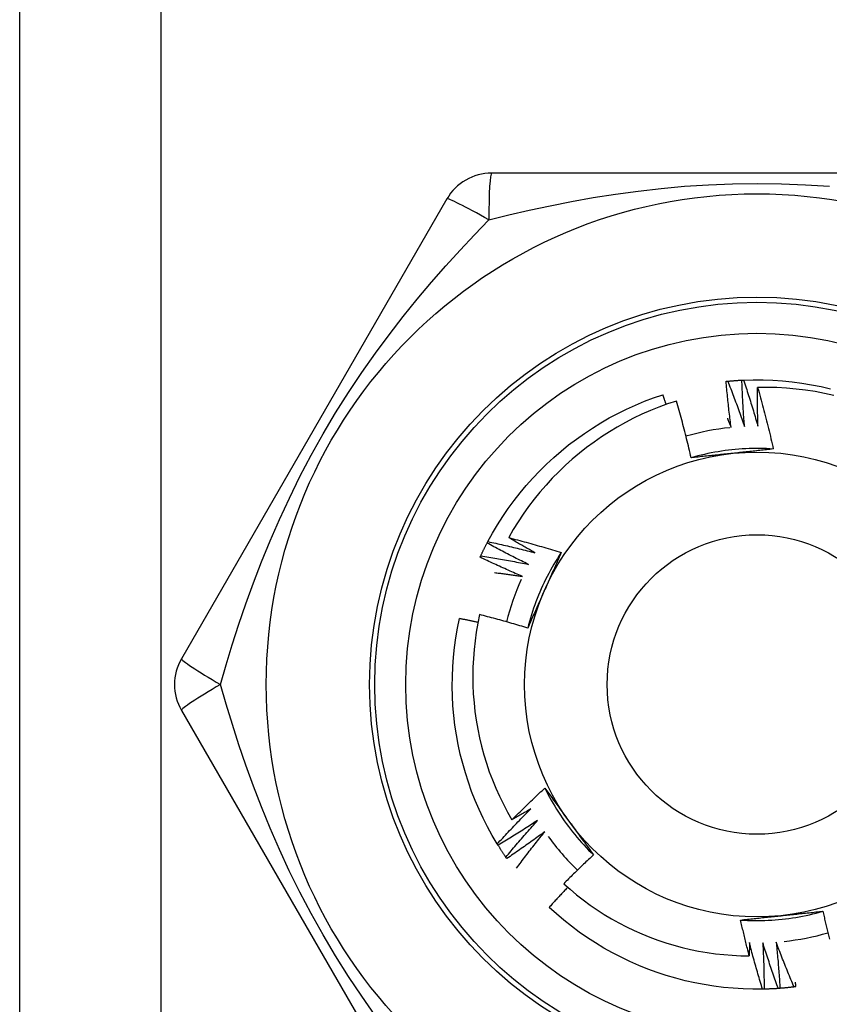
# Model space of a CAD drawing. Header units: inches. Extents: x 6 to 174, y 10 to 93.
# Tile 52 of 127: x 8.753 to 9.062, y 49.755 to 50.131. Entities that reach past the tile are written whole.
import ezdxf

# ---------------------------------------------------------------- set-up
doc = ezdxf.new("R2010")
doc.units = ezdxf.units.IN
doc.header["$MEASUREMENT"] = 0
doc.layers.add('Visible Edges(ANSI)', color=7, linetype='Continuous', lineweight=25)
doc.layers.add('Visible Tangent Edges(ANSI)', color=7, linetype='Continuous', lineweight=25)

msp = doc.modelspace()

# ---------------------------------------------------------------- linework, layer by layer
at = {"layer": 'Visible Edges(ANSI)'}
for p, q in [((8.75345, 30.31732), (8.75345, 69.43714)), ((9.1356, 50.07211), (8.9333, 50.07211)), ((8.91625, 50.06227), (8.8151, 49.88707)), ((8.93158, 49.93115), (8.93186, 49.93168)), ((8.8151, 49.86739), (8.91625, 49.69219)), ((8.93579, 49.81596), (8.93547, 49.81647)), ((8.9391, 49.81092), (8.93876, 49.81141)), ((9.03718, 49.76112), (9.03657, 49.76111))]:
    msp.add_line(p, q, dxfattribs=at)
at = {"layer": 'Visible Edges(ANSI)', "flags": 128}
for points in [[(9.02269, 49.99278), (9.02272, 49.99278), (9.02274, 49.99278), (9.02277, 49.99278), (9.02279, 49.99279), (9.02282, 49.99279), (9.02284, 49.99279), (9.02287, 49.99279), (9.02289, 49.9928), (9.02292, 49.9928), (9.02294, 49.9928), (9.02297, 49.9928), (9.02299, 49.99281), (9.02302, 49.99281), (9.02304, 49.99281), (9.02307, 49.99281), (9.02309, 49.99282), (9.02312, 49.99282), (9.02314, 49.99282), (9.02317, 49.99282), (9.02319, 49.99283), (9.02322, 49.99283), (9.02324, 49.99283), (9.02327, 49.99283), (9.02329, 49.99284)], [(9.02459, 49.97516), (9.0245, 49.97589), (9.0244, 49.97663), (9.02431, 49.97736), (9.02422, 49.97809), (9.02413, 49.97882), (9.02404, 49.97956), (9.02395, 49.98029), (9.02387, 49.98102), (9.02378, 49.98175), (9.0237, 49.98249), (9.02362, 49.98322), (9.02354, 49.98396), (9.02346, 49.98469), (9.02338, 49.98542), (9.02331, 49.98616), (9.02323, 49.98689), (9.02316, 49.98763), (9.02309, 49.98836), (9.02302, 49.9891), (9.02295, 49.98983), (9.02289, 49.99057), (9.02282, 49.9913), (9.02276, 49.99204), (9.02269, 49.99278)], [(9.02329, 49.99284), (9.02352, 49.99286), (9.02374, 49.99288), (9.02397, 49.9929), (9.02419, 49.99292), (9.02442, 49.99294), (9.02465, 49.99296), (9.02487, 49.99298), (9.0251, 49.99299), (9.02532, 49.99301), (9.02555, 49.99303), (9.02577, 49.99305), (9.026, 49.99306), (9.02622, 49.99308), (9.02645, 49.9931), (9.02667, 49.99311), (9.0269, 49.99313), (9.02713, 49.99314), (9.02735, 49.99316), (9.02758, 49.99317), (9.0278, 49.99318), (9.02803, 49.99319), (9.02825, 49.99321), (9.02848, 49.99322), (9.02871, 49.99323)], [(9.02329, 49.99284), (9.02358, 49.99212), (9.02386, 49.99141), (9.02414, 49.99069), (9.02442, 49.98998), (9.02469, 49.98926), (9.02497, 49.98854), (9.02524, 49.98782), (9.02551, 49.98711), (9.02579, 49.98639), (9.02606, 49.98567), (9.02632, 49.98495), (9.02659, 49.98423), (9.02686, 49.98351), (9.02712, 49.98279), (9.02739, 49.98206), (9.02765, 49.98134), (9.02791, 49.98062), (9.02817, 49.9799), (9.02842, 49.97917), (9.02868, 49.97845), (9.02893, 49.97772), (9.02919, 49.977), (9.02944, 49.97627), (9.02969, 49.97554)], [(9.02871, 49.99323), (9.02873, 49.99323), (9.02876, 49.99323), (9.02878, 49.99323), (9.02881, 49.99323), (9.02883, 49.99324), (9.02886, 49.99324), (9.02888, 49.99324), (9.02891, 49.99324), (9.02893, 49.99324), (9.02896, 49.99324), (9.02898, 49.99324), (9.02901, 49.99324), (9.02903, 49.99325), (9.02906, 49.99325), (9.02908, 49.99325), (9.02911, 49.99325), (9.02913, 49.99325), (9.02916, 49.99325), (9.02918, 49.99325), (9.02921, 49.99325), (9.02923, 49.99325), (9.02926, 49.99326), (9.02928, 49.99326), (9.02931, 49.99326)], [(9.02969, 49.97554), (9.02963, 49.97628), (9.02958, 49.97701), (9.02952, 49.97775), (9.02947, 49.97849), (9.02942, 49.97922), (9.02937, 49.97996), (9.02932, 49.98069), (9.02927, 49.98143), (9.02922, 49.98217), (9.02918, 49.9829), (9.02914, 49.98364), (9.02909, 49.98438), (9.02905, 49.98511), (9.02902, 49.98585), (9.02898, 49.98659), (9.02894, 49.98733), (9.02891, 49.98806), (9.02887, 49.9888), (9.02884, 49.98954), (9.02881, 49.99028), (9.02878, 49.99102), (9.02876, 49.99175), (9.02873, 49.99249), (9.02871, 49.99323)], [(9.02931, 49.99326), (9.03303, 49.99336), (9.03675, 49.99335), (9.04047, 49.99322), (9.04418, 49.99296), (9.04788, 49.99259), (9.05157, 49.9921), (9.05524, 49.9915), (9.05889, 49.99077), (9.06251, 49.98993)], [(9.02931, 49.99326), (9.02955, 49.99253), (9.0298, 49.9918), (9.03004, 49.99107), (9.03028, 49.99034), (9.03052, 49.98961), (9.03076, 49.98888), (9.03099, 49.98815), (9.03123, 49.98742), (9.03146, 49.98669), (9.0317, 49.98596), (9.03193, 49.98523), (9.03216, 49.98449), (9.03238, 49.98376), (9.03261, 49.98302), (9.03284, 49.98229), (9.03306, 49.98155), (9.03328, 49.98082), (9.0335, 49.98008), (9.03372, 49.97935), (9.03394, 49.97861), (9.03416, 49.97787), (9.03437, 49.97713), (9.03459, 49.9764), (9.0348, 49.97566)], [(9.0348, 49.97566), (9.03478, 49.97627), (9.03477, 49.97689), (9.03475, 49.9775), (9.03474, 49.97812), (9.03473, 49.97873), (9.03472, 49.97935), (9.03471, 49.97996), (9.0347, 49.98058), (9.03469, 49.98119), (9.03468, 49.98181), (9.03468, 49.98242), (9.03467, 49.98304), (9.03467, 49.98366), (9.03466, 49.98427), (9.03466, 49.98489), (9.03466, 49.9855), (9.03466, 49.98612), (9.03466, 49.98673), (9.03466, 49.98735), (9.03467, 49.98796), (9.03467, 49.98858), (9.03468, 49.9892), (9.03468, 49.98981), (9.03469, 49.99043)], [(9.06373, 49.98741), (9.06016, 49.98819), (9.05657, 49.98886), (9.05295, 49.98942), (9.04932, 49.98985), (9.04568, 49.99017), (9.04202, 49.99038), (9.03836, 49.99046), (9.03469, 49.99043)], [(9.03469, 49.99043), (9.03497, 49.98946), (9.03524, 49.98849), (9.03552, 49.98752), (9.03579, 49.98655), (9.03606, 49.98558), (9.03632, 49.9846), (9.03658, 49.98363), (9.03685, 49.98266), (9.0371, 49.98168), (9.03736, 49.98071), (9.03761, 49.97973), (9.03787, 49.97875), (9.03811, 49.97778), (9.03836, 49.9768), (9.0386, 49.97582), (9.03885, 49.97484), (9.03908, 49.97386), (9.03932, 49.97288), (9.03955, 49.9719), (9.03979, 49.97092), (9.04001, 49.96994), (9.04024, 49.96895), (9.04046, 49.96797), (9.04068, 49.96699)], [(8.93186, 49.93168), (8.93366, 49.93494), (8.93556, 49.93814), (8.93756, 49.94128), (8.93966, 49.94435), (8.94186, 49.94735), (8.94415, 49.95028), (8.94654, 49.95313), (8.94901, 49.95591), (8.95158, 49.9586), (8.95423, 49.96121), (8.95696, 49.96374), (8.95977, 49.96618), (8.96266, 49.96852), (8.96562, 49.97078), (8.96865, 49.97293), (8.97175, 49.97499), (8.97491, 49.97695), (8.97813, 49.97881), (8.98142, 49.98056), (8.98475, 49.9822), (8.98814, 49.98374), (8.99157, 49.98517), (8.99505, 49.98649), (8.99857, 49.98769)], [(9.00374, 49.98527), (9.0004, 49.98416), (8.99709, 49.98295), (8.99382, 49.98163), (8.99059, 49.98021), (8.98741, 49.97869), (8.98428, 49.97707), (8.98121, 49.97535), (8.9782, 49.97354), (8.97525, 49.97164), (8.97235, 49.96964), (8.96953, 49.96756), (8.96677, 49.96538), (8.96407, 49.96312), (8.96145, 49.96077), (8.9589, 49.95834), (8.95643, 49.95582), (8.95404, 49.95323), (8.95174, 49.95057), (8.94952, 49.94783), (8.9474, 49.94503), (8.94536, 49.94217), (8.94342, 49.93924), (8.94157, 49.93625), (8.93982, 49.93321)], [(8.99983, 49.98397), (8.99978, 49.98412), (8.99973, 49.98428), (8.99968, 49.98443), (8.99963, 49.98459), (8.99957, 49.98474), (8.99952, 49.9849), (8.99947, 49.98505), (8.99942, 49.98521), (8.99936, 49.98536), (8.99931, 49.98552), (8.99926, 49.98568), (8.99921, 49.98583), (8.99915, 49.98599), (8.9991, 49.98614), (8.99905, 49.9863), (8.999, 49.98645), (8.99894, 49.98661), (8.99889, 49.98676), (8.99884, 49.98692), (8.99878, 49.98707), (8.99873, 49.98723), (8.99868, 49.98738), (8.99863, 49.98754), (8.99857, 49.98769)], [(9.00937, 49.96364), (9.00916, 49.96454), (9.00895, 49.96545), (9.00873, 49.96636), (9.00852, 49.96727), (9.0083, 49.96817), (9.00808, 49.96908), (9.00786, 49.96998), (9.00763, 49.97089), (9.00741, 49.97179), (9.00718, 49.97269), (9.00695, 49.9736), (9.00671, 49.9745), (9.00648, 49.9754), (9.00624, 49.9763), (9.006, 49.9772), (9.00576, 49.9781), (9.00551, 49.979), (9.00527, 49.9799), (9.00502, 49.98079), (9.00476, 49.98169), (9.00451, 49.98259), (9.00425, 49.98348), (9.004, 49.98438), (9.00374, 49.98527)], [(9.02316, 49.97868), (9.02322, 49.97853), (9.02328, 49.97838), (9.02334, 49.97824), (9.0234, 49.97809), (9.02346, 49.97795), (9.02352, 49.9778), (9.02358, 49.97765), (9.02364, 49.97751), (9.0237, 49.97736), (9.02376, 49.97721), (9.02382, 49.97707), (9.02388, 49.97692), (9.02394, 49.97678), (9.024, 49.97663), (9.02406, 49.97648), (9.02412, 49.97634), (9.02418, 49.97619), (9.02424, 49.97604), (9.0243, 49.9759), (9.02436, 49.97575), (9.02442, 49.9756), (9.02448, 49.97546), (9.02454, 49.97531), (9.02459, 49.97516)], [(9.04068, 49.96698), (9.03937, 49.96706), (9.03805, 49.96712), (9.03673, 49.96716), (9.03541, 49.96719), (9.03409, 49.96719), (9.03277, 49.96717), (9.03146, 49.96714), (9.03014, 49.96708), (9.02882, 49.96701), (9.0275, 49.96692), (9.02619, 49.96681), (9.02488, 49.96668), (9.02357, 49.96653), (9.02226, 49.96636), (9.02095, 49.96617), (9.01965, 49.96597), (9.01835, 49.96574), (9.01705, 49.9655), (9.01576, 49.96523), (9.01447, 49.96495), (9.01319, 49.96465), (9.01191, 49.96433), (9.01064, 49.96399), (9.00937, 49.96363)], [(9.04068, 49.96699), (9.04004, 49.96691), (9.0394, 49.96684), (9.03876, 49.96677), (9.03812, 49.9667), (9.03747, 49.96663), (9.03683, 49.96656), (9.03619, 49.96649), (9.03555, 49.96642), (9.0349, 49.96636), (9.03426, 49.96629), (9.03361, 49.96622), (9.03297, 49.96615), (9.03232, 49.96608), (9.03168, 49.96601), (9.03103, 49.96594), (9.03038, 49.96587), (9.02974, 49.96581), (9.02909, 49.96574), (9.02844, 49.96567), (9.02779, 49.9656), (9.02714, 49.96553), (9.02649, 49.96546), (9.02584, 49.9654), (9.02519, 49.96533)], [(9.02519, 49.96533), (9.02452, 49.96526), (9.02386, 49.96519), (9.0232, 49.96512), (9.02253, 49.96505), (9.02187, 49.96498), (9.02121, 49.96491), (9.02055, 49.96484), (9.01989, 49.96477), (9.01923, 49.9647), (9.01857, 49.96463), (9.01791, 49.96456), (9.01725, 49.96449), (9.01659, 49.96442), (9.01593, 49.96435), (9.01527, 49.96428), (9.01462, 49.96421), (9.01396, 49.96414), (9.0133, 49.96407), (9.01265, 49.96399), (9.01199, 49.96392), (9.01133, 49.96385), (9.01068, 49.96378), (9.01002, 49.96371), (9.00937, 49.96364)], [(8.93982, 49.93321), (8.94066, 49.93299), (8.9415, 49.93277), (8.94234, 49.93255), (8.94318, 49.93233), (8.94402, 49.93211), (8.94485, 49.93188), (8.94569, 49.93166), (8.94653, 49.93143), (8.94736, 49.9312), (8.9482, 49.93096), (8.94903, 49.93073), (8.94987, 49.93049), (8.9507, 49.93025), (8.95153, 49.93001), (8.95236, 49.92977), (8.9532, 49.92953), (8.95403, 49.92928), (8.95486, 49.92903), (8.95569, 49.92878), (8.95652, 49.92853), (8.95735, 49.92828), (8.95818, 49.92802), (8.95901, 49.92777), (8.95984, 49.92751)], [(8.94982, 49.92748), (8.9494, 49.92771), (8.94898, 49.92795), (8.94856, 49.92818), (8.94814, 49.92842), (8.94772, 49.92865), (8.9473, 49.92888), (8.94688, 49.92912), (8.94647, 49.92936), (8.94605, 49.92959), (8.94563, 49.92983), (8.94521, 49.93007), (8.9448, 49.93031), (8.94438, 49.93055), (8.94397, 49.93078), (8.94355, 49.93102), (8.94314, 49.93127), (8.94272, 49.93151), (8.94231, 49.93175), (8.94189, 49.93199), (8.94148, 49.93223), (8.94106, 49.93248), (8.94065, 49.93272), (8.94024, 49.93296), (8.93982, 49.93321)], [(8.92918, 49.92629), (8.92927, 49.92649), (8.92937, 49.9267), (8.92946, 49.9269), (8.92956, 49.9271), (8.92966, 49.92731), (8.92976, 49.92751), (8.92985, 49.92772), (8.92995, 49.92792), (8.93005, 49.92812), (8.93015, 49.92833), (8.93025, 49.92853), (8.93035, 49.92873), (8.93045, 49.92893), (8.93055, 49.92914), (8.93065, 49.92934), (8.93075, 49.92954), (8.93086, 49.92974), (8.93096, 49.92994), (8.93106, 49.93015), (8.93116, 49.93035), (8.93127, 49.93055), (8.93137, 49.93075), (8.93148, 49.93095), (8.93158, 49.93115)], [(8.94732, 49.92302), (8.94666, 49.92335), (8.946, 49.92367), (8.94533, 49.924), (8.94467, 49.92432), (8.94401, 49.92465), (8.94335, 49.92498), (8.94269, 49.92531), (8.94203, 49.92565), (8.94138, 49.92598), (8.94072, 49.92632), (8.94006, 49.92665), (8.93941, 49.92699), (8.93875, 49.92733), (8.9381, 49.92767), (8.93744, 49.92801), (8.93679, 49.92836), (8.93613, 49.9287), (8.93548, 49.92905), (8.93483, 49.92939), (8.93418, 49.92974), (8.93353, 49.93009), (8.93288, 49.93044), (8.93223, 49.9308), (8.93158, 49.93115)], [(8.93186, 49.93168), (8.93261, 49.93153), (8.93337, 49.93137), (8.93412, 49.9312), (8.93487, 49.93104), (8.93562, 49.93088), (8.93637, 49.93071), (8.93712, 49.93054), (8.93787, 49.93038), (8.93862, 49.93021), (8.93936, 49.93004), (8.94011, 49.92986), (8.94086, 49.92969), (8.94161, 49.92951), (8.94236, 49.92933), (8.9431, 49.92916), (8.94385, 49.92898), (8.9446, 49.92879), (8.94534, 49.92861), (8.94609, 49.92843), (8.94684, 49.92824), (8.94758, 49.92805), (8.94833, 49.92786), (8.94907, 49.92767), (8.94982, 49.92748)], [(8.92892, 49.92574), (8.92893, 49.92576), (8.92894, 49.92578), (8.92895, 49.92581), (8.92896, 49.92583), (8.92897, 49.92585), (8.92898, 49.92588), (8.929, 49.9259), (8.92901, 49.92592), (8.92902, 49.92594), (8.92903, 49.92597), (8.92904, 49.92599), (8.92905, 49.92601), (8.92906, 49.92603), (8.92907, 49.92606), (8.92908, 49.92608), (8.92909, 49.9261), (8.9291, 49.92613), (8.92911, 49.92615), (8.92912, 49.92617), (8.92913, 49.92619), (8.92914, 49.92622), (8.92915, 49.92624), (8.92916, 49.92626), (8.92918, 49.92629)], [(8.94506, 49.91844), (8.94438, 49.91873), (8.94371, 49.91902), (8.94303, 49.91931), (8.94235, 49.9196), (8.94167, 49.9199), (8.941, 49.92019), (8.94032, 49.92049), (8.93965, 49.92079), (8.93897, 49.92109), (8.9383, 49.92139), (8.93762, 49.92169), (8.93695, 49.92199), (8.93628, 49.9223), (8.93561, 49.9226), (8.93494, 49.92291), (8.93427, 49.92322), (8.9336, 49.92353), (8.93293, 49.92384), (8.93226, 49.92415), (8.93159, 49.92447), (8.93092, 49.92478), (8.93025, 49.9251), (8.92959, 49.92542), (8.92892, 49.92574)], [(8.92918, 49.92629), (8.92993, 49.92617), (8.93069, 49.92605), (8.93145, 49.92592), (8.93221, 49.9258), (8.93297, 49.92568), (8.93372, 49.92555), (8.93448, 49.92542), (8.93524, 49.92529), (8.93599, 49.92516), (8.93675, 49.92503), (8.93751, 49.92489), (8.93826, 49.92476), (8.93902, 49.92462), (8.93978, 49.92448), (8.94053, 49.92435), (8.94129, 49.9242), (8.94204, 49.92406), (8.9428, 49.92392), (8.94355, 49.92377), (8.94431, 49.92362), (8.94506, 49.92348), (8.94581, 49.92333), (8.94657, 49.92318), (8.94732, 49.92302)], [(8.95984, 49.92751), (8.95911, 49.92641), (8.9584, 49.92529), (8.95771, 49.92417), (8.95703, 49.92304), (8.95636, 49.9219), (8.95572, 49.92075), (8.95509, 49.91959), (8.95448, 49.91842), (8.95388, 49.91725), (8.9533, 49.91606), (8.95274, 49.91487), (8.9522, 49.91366), (8.95167, 49.91246), (8.95116, 49.91124), (8.95067, 49.91001), (8.9502, 49.90878), (8.94975, 49.90754), (8.94931, 49.9063), (8.94889, 49.90505), (8.94849, 49.90379), (8.94811, 49.90253), (8.94775, 49.90126), (8.9474, 49.89999), (8.94708, 49.89871)], [(8.95984, 49.92751), (8.95958, 49.92692), (8.95932, 49.92633), (8.95906, 49.92574), (8.9588, 49.92514), (8.95854, 49.92455), (8.95828, 49.92396), (8.95801, 49.92337), (8.95775, 49.92278), (8.95749, 49.92219), (8.95723, 49.92159), (8.95697, 49.921), (8.9567, 49.92041), (8.95644, 49.91982), (8.95618, 49.91922), (8.95591, 49.91863), (8.95565, 49.91803), (8.95538, 49.91744), (8.95512, 49.91684), (8.95485, 49.91625), (8.95459, 49.91565), (8.95432, 49.91505), (8.95406, 49.91446), (8.95379, 49.91386), (8.95352, 49.91326)], [(8.93447, 49.91988), (8.93492, 49.91983), (8.93536, 49.91977), (8.9358, 49.91972), (8.93624, 49.91966), (8.93668, 49.91961), (8.93712, 49.91955), (8.93757, 49.91949), (8.93801, 49.91943), (8.93845, 49.91938), (8.93889, 49.91932), (8.93933, 49.91926), (8.93977, 49.9192), (8.94021, 49.91914), (8.94065, 49.91908), (8.9411, 49.91901), (8.94154, 49.91895), (8.94198, 49.91889), (8.94242, 49.91883), (8.94286, 49.91876), (8.9433, 49.9187), (8.94374, 49.91863), (8.94418, 49.91857), (8.94462, 49.9185), (8.94506, 49.91844)], [(8.95352, 49.91326), (8.95325, 49.91265), (8.95298, 49.91204), (8.95271, 49.91143), (8.95244, 49.91082), (8.95217, 49.91021), (8.9519, 49.9096), (8.95163, 49.909), (8.95136, 49.90839), (8.95109, 49.90778), (8.95082, 49.90718), (8.95055, 49.90657), (8.95028, 49.90596), (8.95001, 49.90536), (8.94974, 49.90475), (8.94948, 49.90415), (8.94921, 49.90354), (8.94894, 49.90294), (8.94867, 49.90233), (8.94841, 49.90173), (8.94814, 49.90113), (8.94787, 49.90052), (8.94761, 49.89992), (8.94734, 49.89932), (8.94708, 49.89871)], [(8.93547, 49.81647), (8.93357, 49.81967), (8.93178, 49.82293), (8.93009, 49.82625), (8.92852, 49.82962), (8.92705, 49.83303), (8.92568, 49.8365), (8.92444, 49.84), (8.9233, 49.84354), (8.92228, 49.84712), (8.92137, 49.85073), (8.92058, 49.85436), (8.91991, 49.85802), (8.91935, 49.8617), (8.91891, 49.86539), (8.91859, 49.8691), (8.91839, 49.87281), (8.91831, 49.87653), (8.91835, 49.88025), (8.9185, 49.88397), (8.91878, 49.88768), (8.91917, 49.89138), (8.91968, 49.89506), (8.92031, 49.89873), (8.92106, 49.90237)], [(8.92809, 49.90087), (8.9278, 49.90094), (8.92751, 49.901), (8.92721, 49.90107), (8.92692, 49.90113), (8.92663, 49.9012), (8.92634, 49.90126), (8.92604, 49.90132), (8.92575, 49.90139), (8.92546, 49.90145), (8.92516, 49.90151), (8.92487, 49.90158), (8.92458, 49.90164), (8.92429, 49.9017), (8.92399, 49.90176), (8.9237, 49.90183), (8.92341, 49.90189), (8.92311, 49.90195), (8.92282, 49.90201), (8.92253, 49.90207), (8.92223, 49.90213), (8.92194, 49.90219), (8.92165, 49.90225), (8.92135, 49.90231), (8.92106, 49.90237)], [(8.92871, 49.90386), (8.92803, 49.90056), (8.92745, 49.89724), (8.92698, 49.8939), (8.92661, 49.89054), (8.92635, 49.88718), (8.92619, 49.8838), (8.92613, 49.88042), (8.92618, 49.87703), (8.92634, 49.87365), (8.9266, 49.87029), (8.92697, 49.86693), (8.92744, 49.86359), (8.92802, 49.86027), (8.9287, 49.85697), (8.92948, 49.85369), (8.93036, 49.85043), (8.93135, 49.84721), (8.93244, 49.84401), (8.93363, 49.84084), (8.93492, 49.83772), (8.93631, 49.83463), (8.93779, 49.8316), (8.93937, 49.82861), (8.94104, 49.82568)], [(8.94708, 49.89871), (8.94632, 49.89895), (8.94556, 49.89918), (8.9448, 49.89941), (8.94403, 49.89964), (8.94327, 49.89986), (8.94251, 49.90009), (8.94175, 49.90031), (8.94098, 49.90053), (8.94022, 49.90076), (8.93945, 49.90097), (8.93869, 49.90119), (8.93792, 49.90141), (8.93716, 49.90162), (8.93639, 49.90183), (8.93563, 49.90204), (8.93486, 49.90225), (8.93409, 49.90246), (8.93332, 49.90266), (8.93256, 49.90287), (8.93179, 49.90307), (8.93102, 49.90327), (8.93025, 49.90347), (8.92948, 49.90367), (8.92871, 49.90386)], [(8.94104, 49.82568), (8.94155, 49.8262), (8.94206, 49.82671), (8.94258, 49.82722), (8.94309, 49.82773), (8.94361, 49.82824), (8.94413, 49.82875), (8.94465, 49.82926), (8.94516, 49.82977), (8.94568, 49.83027), (8.94621, 49.83078), (8.94673, 49.83128), (8.94725, 49.83179), (8.94777, 49.83229), (8.9483, 49.83279), (8.94883, 49.83329), (8.94935, 49.83379), (8.94988, 49.83429), (8.95041, 49.83479), (8.95094, 49.83528), (8.95147, 49.83578), (8.952, 49.83627), (8.95253, 49.83677), (8.95307, 49.83726), (8.9536, 49.83775)], [(8.9536, 49.83775), (8.95398, 49.83723), (8.95436, 49.83671), (8.95475, 49.83619), (8.95513, 49.83567), (8.95551, 49.83515), (8.95589, 49.83463), (8.95627, 49.83411), (8.95665, 49.83358), (8.95704, 49.83306), (8.95742, 49.83254), (8.9578, 49.83201), (8.95818, 49.83149), (8.95856, 49.83097), (8.95895, 49.83044), (8.95933, 49.82991), (8.95971, 49.82939), (8.96009, 49.82886), (8.96048, 49.82834), (8.96086, 49.82781), (8.96124, 49.82728), (8.96163, 49.82675), (8.96201, 49.82622), (8.9624, 49.82569), (8.96278, 49.82516)], [(8.95361, 49.83776), (8.95419, 49.83658), (8.9548, 49.8354), (8.95542, 49.83424), (8.95606, 49.83309), (8.95672, 49.83194), (8.95739, 49.83081), (8.95808, 49.82968), (8.95879, 49.82857), (8.95951, 49.82747), (8.96025, 49.82637), (8.961, 49.82529), (8.96177, 49.82422), (8.96255, 49.82316), (8.96335, 49.82211), (8.96417, 49.82107), (8.965, 49.82005), (8.96584, 49.81903), (8.9667, 49.81803), (8.96758, 49.81705), (8.96847, 49.81607), (8.96937, 49.81511), (8.97029, 49.81416), (8.97122, 49.81323), (8.97216, 49.81231)], [(8.93547, 49.81647), (8.93599, 49.81704), (8.9365, 49.8176), (8.93702, 49.81817), (8.93755, 49.81873), (8.93807, 49.8193), (8.93859, 49.81986), (8.93912, 49.82042), (8.93964, 49.82098), (8.94017, 49.82154), (8.9407, 49.8221), (8.94122, 49.82265), (8.94175, 49.82321), (8.94228, 49.82377), (8.94282, 49.82432), (8.94335, 49.82487), (8.94388, 49.82543), (8.94442, 49.82598), (8.94496, 49.82653), (8.94549, 49.82708), (8.94603, 49.82762), (8.94657, 49.82817), (8.94711, 49.82872), (8.94766, 49.82926), (8.9482, 49.82981)], [(8.9482, 49.82981), (8.9479, 49.82963), (8.94761, 49.82946), (8.94731, 49.82928), (8.94701, 49.82911), (8.94671, 49.82894), (8.94642, 49.82876), (8.94612, 49.82859), (8.94582, 49.82842), (8.94552, 49.82824), (8.94523, 49.82807), (8.94493, 49.8279), (8.94463, 49.82773), (8.94433, 49.82755), (8.94403, 49.82738), (8.94373, 49.82721), (8.94344, 49.82704), (8.94314, 49.82687), (8.94284, 49.8267), (8.94254, 49.82653), (8.94224, 49.82636), (8.94194, 49.82619), (8.94164, 49.82602), (8.94134, 49.82585), (8.94104, 49.82568)], [(8.95078, 49.82539), (8.95016, 49.82499), (8.94955, 49.82458), (8.94893, 49.82418), (8.94831, 49.82377), (8.94769, 49.82337), (8.94707, 49.82297), (8.94645, 49.82257), (8.94583, 49.82217), (8.94521, 49.82177), (8.94459, 49.82138), (8.94396, 49.82098), (8.94334, 49.82059), (8.94271, 49.8202), (8.94209, 49.8198), (8.94146, 49.81941), (8.94083, 49.81903), (8.94021, 49.81864), (8.93958, 49.81825), (8.93895, 49.81787), (8.93832, 49.81748), (8.93768, 49.8171), (8.93705, 49.81672), (8.93642, 49.81634), (8.93579, 49.81596)], [(8.93876, 49.81141), (8.93924, 49.81201), (8.93973, 49.8126), (8.94022, 49.81319), (8.94071, 49.81378), (8.9412, 49.81437), (8.9417, 49.81496), (8.94219, 49.81555), (8.94269, 49.81613), (8.94319, 49.81672), (8.94368, 49.8173), (8.94418, 49.81789), (8.94468, 49.81847), (8.94518, 49.81905), (8.94569, 49.81963), (8.94619, 49.82022), (8.9467, 49.82079), (8.9472, 49.82137), (8.94771, 49.82195), (8.94822, 49.82253), (8.94873, 49.8231), (8.94924, 49.82368), (8.94975, 49.82425), (8.95026, 49.82482), (8.95078, 49.82539)], [(8.96278, 49.82516), (8.96318, 49.82462), (8.96357, 49.82408), (8.96396, 49.82354), (8.96435, 49.823), (8.96474, 49.82246), (8.96514, 49.82193), (8.96553, 49.82139), (8.96592, 49.82085), (8.96631, 49.82031), (8.9667, 49.81978), (8.96709, 49.81924), (8.96748, 49.8187), (8.96787, 49.81817), (8.96826, 49.81763), (8.96865, 49.8171), (8.96904, 49.81657), (8.96943, 49.81603), (8.96982, 49.8155), (8.97021, 49.81497), (8.9706, 49.81443), (8.97099, 49.8139), (8.97138, 49.81337), (8.97177, 49.81284), (8.97216, 49.81231)], [(8.95358, 49.82112), (8.95299, 49.82068), (8.95239, 49.82025), (8.9518, 49.81981), (8.9512, 49.81937), (8.9506, 49.81894), (8.95001, 49.81851), (8.94941, 49.81808), (8.94881, 49.81765), (8.94821, 49.81722), (8.94761, 49.81679), (8.947, 49.81636), (8.9464, 49.81594), (8.9458, 49.81551), (8.94519, 49.81509), (8.94459, 49.81467), (8.94398, 49.81424), (8.94337, 49.81382), (8.94277, 49.81341), (8.94216, 49.81299), (8.94155, 49.81257), (8.94094, 49.81216), (8.94032, 49.81174), (8.93971, 49.81133), (8.9391, 49.81092)], [(8.94282, 49.80723), (8.94325, 49.80782), (8.94369, 49.80841), (8.94413, 49.809), (8.94457, 49.80958), (8.94501, 49.81016), (8.94545, 49.81075), (8.94589, 49.81133), (8.94633, 49.81191), (8.94678, 49.8125), (8.94722, 49.81308), (8.94767, 49.81366), (8.94812, 49.81424), (8.94857, 49.81481), (8.94902, 49.81539), (8.94947, 49.81597), (8.94992, 49.81654), (8.95038, 49.81712), (8.95083, 49.81769), (8.95129, 49.81827), (8.95174, 49.81884), (8.9522, 49.81941), (8.95266, 49.81998), (8.95312, 49.82055), (8.95358, 49.82112)], [(8.93876, 49.81141), (8.93863, 49.8116), (8.9385, 49.81179), (8.93837, 49.81197), (8.93825, 49.81216), (8.93812, 49.81235), (8.93799, 49.81254), (8.93787, 49.81272), (8.93774, 49.81291), (8.93762, 49.8131), (8.93749, 49.81329), (8.93737, 49.81348), (8.93724, 49.81367), (8.93712, 49.81386), (8.937, 49.81405), (8.93687, 49.81424), (8.93675, 49.81443), (8.93663, 49.81462), (8.93651, 49.81481), (8.93639, 49.815), (8.93627, 49.81519), (8.93614, 49.81538), (8.93602, 49.81557), (8.9359, 49.81576), (8.93579, 49.81596)], [(8.97216, 49.81231), (8.97168, 49.81186), (8.9712, 49.81141), (8.97072, 49.81096), (8.97024, 49.81051), (8.96976, 49.81006), (8.96928, 49.8096), (8.9688, 49.80915), (8.96832, 49.8087), (8.96785, 49.80824), (8.96737, 49.80779), (8.9669, 49.80733), (8.96643, 49.80687), (8.96595, 49.80641), (8.96548, 49.80595), (8.96501, 49.80549), (8.96454, 49.80503), (8.96407, 49.80457), (8.9636, 49.80411), (8.96314, 49.80364), (8.96267, 49.80318), (8.9622, 49.80272), (8.96174, 49.80225), (8.96127, 49.80178), (8.96081, 49.80132)], [(8.96081, 49.80132), (8.96323, 49.79917), (8.96572, 49.7971), (8.96826, 49.79511), (8.97087, 49.79319), (8.97353, 49.79136), (8.97625, 49.78962), (8.97901, 49.78795), (8.98184, 49.78637), (8.98471, 49.78488), (8.98762, 49.78347), (8.99059, 49.78216), (8.99359, 49.78093), (8.99663, 49.77981), (8.99969, 49.77877), (9.00279, 49.77784), (9.00591, 49.777), (9.00905, 49.77626), (9.01221, 49.77561), (9.0154, 49.77507), (9.0186, 49.77462), (9.02181, 49.77427), (9.02504, 49.77403), (9.02827, 49.77388), (9.03151, 49.77383)], [(8.96234, 49.79995), (8.96204, 49.79963), (8.96174, 49.79932), (8.96144, 49.799), (8.96114, 49.79869), (8.96084, 49.79837), (8.96054, 49.79805), (8.96024, 49.79774), (8.95995, 49.79742), (8.95965, 49.7971), (8.95935, 49.79678), (8.95906, 49.79646), (8.95876, 49.79614), (8.95847, 49.79582), (8.95817, 49.7955), (8.95788, 49.79518), (8.95758, 49.79486), (8.95729, 49.79454), (8.957, 49.79422), (8.9567, 49.7939), (8.95641, 49.79358), (8.95612, 49.79326), (8.95582, 49.79293), (8.95553, 49.79261), (8.95524, 49.79229)], [(9.03657, 49.76111), (9.03285, 49.7611), (9.02913, 49.76121), (9.02542, 49.76144), (9.02172, 49.76179), (9.01803, 49.76226), (9.01435, 49.76284), (9.0107, 49.76354), (9.00707, 49.76436), (9.00347, 49.7653), (8.9999, 49.76635), (8.99637, 49.76751), (8.99287, 49.76878), (8.98942, 49.77017), (8.98602, 49.77167), (8.98266, 49.77327), (8.97936, 49.77499), (8.97611, 49.7768), (8.97292, 49.77872), (8.9698, 49.78074), (8.96674, 49.78286), (8.96376, 49.78508), (8.96084, 49.78739), (8.958, 49.78979), (8.95524, 49.79229)], [(9.02821, 49.78748), (9.02953, 49.7874), (9.03085, 49.78734), (9.03217, 49.7873), (9.03348, 49.78728), (9.0348, 49.78727), (9.03612, 49.78729), (9.03744, 49.78732), (9.03876, 49.78738), (9.04008, 49.78745), (9.04139, 49.78754), (9.04271, 49.78765), (9.04402, 49.78778), (9.04533, 49.78793), (9.04664, 49.7881), (9.04794, 49.78829), (9.04925, 49.78849), (9.05055, 49.78872), (9.05184, 49.78896), (9.05314, 49.78923), (9.05442, 49.78951), (9.05571, 49.78981), (9.05699, 49.79013), (9.05826, 49.79047), (9.05953, 49.79083)], [(9.02821, 49.78748), (9.02885, 49.78755), (9.0295, 49.78762), (9.03014, 49.78769), (9.03078, 49.78776), (9.03142, 49.78783), (9.03206, 49.7879), (9.03271, 49.78797), (9.03335, 49.78804), (9.03399, 49.7881), (9.03464, 49.78817), (9.03528, 49.78824), (9.03593, 49.78831), (9.03657, 49.78838), (9.03722, 49.78845), (9.03787, 49.78852), (9.03851, 49.78859), (9.03916, 49.78865), (9.03981, 49.78872), (9.04046, 49.78879), (9.0411, 49.78886), (9.04175, 49.78893), (9.0424, 49.789), (9.04306, 49.78906), (9.04371, 49.78913)], [(9.04371, 49.78913), (9.04437, 49.7892), (9.04504, 49.78927), (9.0457, 49.78934), (9.04636, 49.78941), (9.04703, 49.78948), (9.04769, 49.78955), (9.04835, 49.78962), (9.04901, 49.78969), (9.04967, 49.78976), (9.05033, 49.78983), (9.05099, 49.7899), (9.05165, 49.78997), (9.05231, 49.79004), (9.05297, 49.79011), (9.05362, 49.79018), (9.05428, 49.79025), (9.05494, 49.79032), (9.0556, 49.79039), (9.05625, 49.79047), (9.05691, 49.79054), (9.05756, 49.79061), (9.05822, 49.79068), (9.05887, 49.79075), (9.05953, 49.79083)], [(9.05953, 49.79083), (9.05965, 49.79032), (9.05976, 49.78981), (9.05988, 49.7893), (9.06, 49.78879), (9.06012, 49.78828), (9.06024, 49.78778), (9.06036, 49.78727), (9.06048, 49.78676), (9.0606, 49.78625), (9.06073, 49.78575), (9.06085, 49.78524), (9.06097, 49.78473), (9.0611, 49.78423), (9.06122, 49.78372), (9.06135, 49.78322), (9.06148, 49.78271), (9.06161, 49.7822), (9.06173, 49.7817), (9.06186, 49.78119), (9.06199, 49.78069), (9.06212, 49.78018)], [(9.03151, 49.77383), (9.03137, 49.7744), (9.03122, 49.77497), (9.03108, 49.77553), (9.03093, 49.7761), (9.03079, 49.77667), (9.03064, 49.77723), (9.0305, 49.7778), (9.03036, 49.77837), (9.03022, 49.77893), (9.03008, 49.7795), (9.02994, 49.78007), (9.0298, 49.78064), (9.02967, 49.78121), (9.02953, 49.78178), (9.02939, 49.78235), (9.02926, 49.78291), (9.02913, 49.78348), (9.02899, 49.78405), (9.02886, 49.78462), (9.02873, 49.78519), (9.0286, 49.78576), (9.02847, 49.78633), (9.02834, 49.7869), (9.02821, 49.78748)], [(9.03154, 49.77885), (9.03154, 49.77864), (9.03154, 49.77843), (9.03154, 49.77822), (9.03154, 49.77801), (9.03154, 49.7778), (9.03154, 49.77759), (9.03154, 49.77738), (9.03154, 49.77718), (9.03154, 49.77697), (9.03154, 49.77676), (9.03154, 49.77655), (9.03154, 49.77634), (9.03154, 49.77613), (9.03153, 49.77592), (9.03153, 49.77571), (9.03153, 49.77551), (9.03153, 49.7753), (9.03153, 49.77509), (9.03153, 49.77488), (9.03152, 49.77467), (9.03152, 49.77446), (9.03152, 49.77425), (9.03152, 49.77404), (9.03151, 49.77383)], [(9.03657, 49.76111), (9.03635, 49.76184), (9.03612, 49.76258), (9.0359, 49.76331), (9.03568, 49.76405), (9.03546, 49.76478), (9.03524, 49.76552), (9.03502, 49.76625), (9.03481, 49.76699), (9.03459, 49.76773), (9.03438, 49.76847), (9.03417, 49.76921), (9.03396, 49.76994), (9.03375, 49.77068), (9.03354, 49.77142), (9.03333, 49.77216), (9.03313, 49.7729), (9.03292, 49.77365), (9.03272, 49.77439), (9.03252, 49.77513), (9.03232, 49.77587), (9.03213, 49.77661), (9.03193, 49.77736), (9.03173, 49.7781), (9.03154, 49.77885)], [(9.03665, 49.77883), (9.03669, 49.77809), (9.03673, 49.77735), (9.03676, 49.77662), (9.0368, 49.77588), (9.03683, 49.77514), (9.03686, 49.77441), (9.03689, 49.77367), (9.03692, 49.77293), (9.03695, 49.77219), (9.03697, 49.77146), (9.037, 49.77072), (9.03702, 49.76998), (9.03704, 49.76924), (9.03706, 49.7685), (9.03708, 49.76777), (9.03709, 49.76703), (9.03711, 49.76629), (9.03712, 49.76555), (9.03714, 49.76481), (9.03715, 49.76407), (9.03716, 49.76334), (9.03716, 49.7626), (9.03717, 49.76186), (9.03718, 49.76112)], [(9.0426, 49.76137), (9.04233, 49.7621), (9.04207, 49.76282), (9.04181, 49.76354), (9.04155, 49.76426), (9.04129, 49.76499), (9.04104, 49.76571), (9.04078, 49.76643), (9.04053, 49.76716), (9.04027, 49.76788), (9.04002, 49.76861), (9.03977, 49.76934), (9.03952, 49.77006), (9.03928, 49.77079), (9.03903, 49.77152), (9.03879, 49.77225), (9.03854, 49.77298), (9.0383, 49.77371), (9.03806, 49.77444), (9.03782, 49.77517), (9.03759, 49.7759), (9.03735, 49.77663), (9.03712, 49.77736), (9.03688, 49.77809), (9.03665, 49.77883)], [(9.04176, 49.77907), (9.04183, 49.77834), (9.04191, 49.77761), (9.04198, 49.77687), (9.04205, 49.77614), (9.04213, 49.7754), (9.0422, 49.77467), (9.04226, 49.77393), (9.04233, 49.7732), (9.0424, 49.77246), (9.04246, 49.77173), (9.04252, 49.77099), (9.04258, 49.77026), (9.04264, 49.76952), (9.0427, 49.76879), (9.04276, 49.76805), (9.04281, 49.76731), (9.04286, 49.76658), (9.04292, 49.76584), (9.04297, 49.7651), (9.04302, 49.76437), (9.04306, 49.76363), (9.04311, 49.76289), (9.04316, 49.76216), (9.0432, 49.76142)], [(9.0486, 49.76195), (9.0483, 49.76266), (9.048, 49.76337), (9.0477, 49.76408), (9.04741, 49.76478), (9.04711, 49.76549), (9.04682, 49.7662), (9.04652, 49.76691), (9.04623, 49.76762), (9.04594, 49.76833), (9.04565, 49.76905), (9.04537, 49.76976), (9.04508, 49.77047), (9.0448, 49.77119), (9.04451, 49.7719), (9.04423, 49.77261), (9.04395, 49.77333), (9.04367, 49.77405), (9.04339, 49.77476), (9.04312, 49.77548), (9.04284, 49.7762), (9.04257, 49.77692), (9.0423, 49.77764), (9.04203, 49.77835), (9.04176, 49.77907)], [(9.049, 49.7638), (9.04901, 49.76372), (9.04902, 49.76365), (9.04902, 49.76358), (9.04903, 49.7635), (9.04904, 49.76343), (9.04905, 49.76336), (9.04906, 49.76328), (9.04907, 49.76321), (9.04908, 49.76313), (9.04908, 49.76306), (9.04909, 49.76299), (9.0491, 49.76291), (9.04911, 49.76284), (9.04912, 49.76277), (9.04913, 49.76269), (9.04913, 49.76262), (9.04914, 49.76255), (9.04915, 49.76247), (9.04916, 49.7624), (9.04917, 49.76232), (9.04917, 49.76225), (9.04918, 49.76218), (9.04919, 49.7621), (9.0492, 49.76203)], [(9.0426, 49.76137), (9.04237, 49.76136), (9.04215, 49.76134), (9.04192, 49.76133), (9.0417, 49.76131), (9.04147, 49.7613), (9.04124, 49.76129), (9.04102, 49.76127), (9.04079, 49.76126), (9.04057, 49.76125), (9.04034, 49.76124), (9.04011, 49.76123), (9.03989, 49.76122), (9.03966, 49.76121), (9.03944, 49.7612), (9.03921, 49.76119), (9.03898, 49.76118), (9.03876, 49.76117), (9.03853, 49.76116), (9.03831, 49.76115), (9.03808, 49.76115), (9.03785, 49.76114), (9.03763, 49.76113), (9.0374, 49.76113), (9.03718, 49.76112)], [(9.0432, 49.76142), (9.04317, 49.76142), (9.04315, 49.76141), (9.04312, 49.76141), (9.0431, 49.76141), (9.04307, 49.76141), (9.04305, 49.76141), (9.04302, 49.76141), (9.043, 49.7614), (9.04297, 49.7614), (9.04295, 49.7614), (9.04292, 49.7614), (9.0429, 49.7614), (9.04287, 49.76139), (9.04285, 49.76139), (9.04282, 49.76139), (9.0428, 49.76139), (9.04277, 49.76139), (9.04275, 49.76139), (9.04272, 49.76138), (9.0427, 49.76138), (9.04267, 49.76138), (9.04265, 49.76138), (9.04262, 49.76138), (9.0426, 49.76137)], [(9.0486, 49.76195), (9.04838, 49.76193), (9.04815, 49.7619), (9.04793, 49.76187), (9.0477, 49.76185), (9.04748, 49.76182), (9.04725, 49.7618), (9.04703, 49.76177), (9.0468, 49.76175), (9.04658, 49.76172), (9.04635, 49.7617), (9.04613, 49.76168), (9.0459, 49.76165), (9.04568, 49.76163), (9.04545, 49.76161), (9.04523, 49.76159), (9.045, 49.76157), (9.04478, 49.76155), (9.04455, 49.76153), (9.04433, 49.76151), (9.0441, 49.76149), (9.04388, 49.76147), (9.04365, 49.76145), (9.04343, 49.76144), (9.0432, 49.76142)], [(9.0492, 49.76203), (9.04917, 49.76203), (9.04915, 49.76202), (9.04912, 49.76202), (9.0491, 49.76202), (9.04907, 49.76201), (9.04905, 49.76201), (9.04902, 49.76201), (9.049, 49.762), (9.04897, 49.762), (9.04895, 49.762), (9.04892, 49.76199), (9.0489, 49.76199), (9.04887, 49.76199), (9.04885, 49.76198), (9.04882, 49.76198), (9.0488, 49.76198), (9.04877, 49.76198), (9.04875, 49.76197), (9.04872, 49.76197), (9.0487, 49.76197), (9.04867, 49.76196), (9.04865, 49.76196), (9.04862, 49.76196), (9.0486, 49.76195)]]:
    msp.add_lwpolyline(points, dxfattribs=at)
at = {"layer": 'Visible Edges(ANSI)'}
for radius in [0.18701, 0.13386, 0.08858]:
    msp.add_circle((9.03445, 49.87723), radius, dxfattribs=at)
for centre, radius, start, end in [((8.9333, 50.05243), 0.01969, 90, 150), ((9.03445, 49.87723), 0.09843, 96.0181, 105.9569), ((9.03445, 49.87723), 0.09843, 156.0181, 165.9569), ((8.83215, 49.87723), 0.01969, 150, 210), ((9.03445, 49.87723), 0.09843, 216.0181, 225.9569), ((9.03445, 49.87723), 0.09843, 276.0181, 285.9569)]:
    msp.add_arc(centre, radius, start, end, dxfattribs=at)
at = {"layer": 'Visible Tangent Edges(ANSI)'}
msp.add_line((8.8073, 69.43714), (8.8073, 30.31732), dxfattribs=at)
at = {"layer": 'Visible Tangent Edges(ANSI)', "flags": 128}
for points in [[(8.9322, 50.05433), (8.93982, 50.05619), (8.94762, 50.05798), (8.95559, 50.0597), (8.96374, 50.0613), (8.97205, 50.06278), (8.98051, 50.06412), (8.98914, 50.0653), (8.99792, 50.0663), (9.00687, 50.0671), (9.01596, 50.06769), (9.02518, 50.06805), (9.03447, 50.06818), (9.04378, 50.06805), (9.053, 50.06769), (9.06209, 50.0671)], [(8.82995, 49.87723), (8.83215, 49.88476), (8.83449, 49.89241), (8.837, 49.90017), (8.83969, 49.90804), (8.84256, 49.91597), (8.84563, 49.92398), (8.84892, 49.93203), (8.85245, 49.94014), (8.85623, 49.94829), (8.86027, 49.95646), (8.86456, 49.96463), (8.8691, 49.97274), (8.87386, 49.98072), (8.87878, 49.98852), (8.88385, 49.99611), (8.88902, 50.00346), (8.89427, 50.01056), (8.8996, 50.01743), (8.90498, 50.02408), (8.9104, 50.03051), (8.91585, 50.03675), (8.92132, 50.04279), (8.92677, 50.04865), (8.9322, 50.05433)], [(8.88897, 49.75107), (8.8838, 49.75841), (8.87874, 49.766), (8.87382, 49.77381), (8.86907, 49.78179), (8.86453, 49.7899), (8.86023, 49.79806), (8.85619, 49.80625), (8.85241, 49.8144), (8.84889, 49.8225), (8.84561, 49.83055), (8.84254, 49.83853), (8.83968, 49.84644), (8.83701, 49.85428), (8.8345, 49.86204), (8.83215, 49.86969), (8.82995, 49.87723)]]:
    msp.add_lwpolyline(points, dxfattribs=at)
at = {"layer": 'Visible Tangent Edges(ANSI)'}
for radius in [0.14764, 0.14567, 0.05709]:
    msp.add_circle((9.03445, 49.87723), radius, dxfattribs=at)
for centre, major_axis, start_param, end_param in [((8.9333, 50.05243), (0, 0.01969), 0, 1.474012), ((8.9333, 50.05243), (-0.01705, 0.00984), 4.809173, 6.283185), ((8.83215, 49.87723), (-0.01705, 0.00984), 0, 1.474012), ((8.83215, 49.87723), (-0.01705, -0.00984), 4.809173, 6.283185)]:
    msp.add_ellipse(centre, major_axis=major_axis, ratio=0.056054, start_param=start_param, end_param=end_param, dxfattribs=at)

doc.saveas('drawing.dxf')
